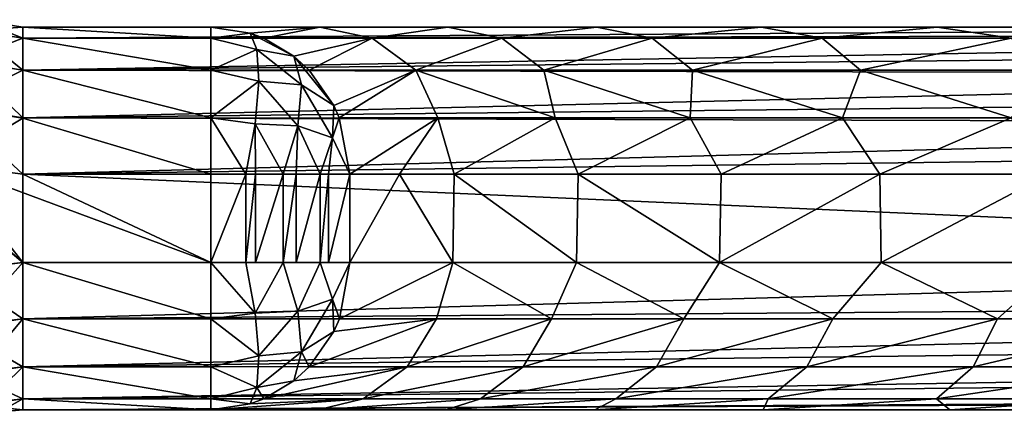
# Model space of a CAD drawing. Header units: millimetres. Extents: x -35.2 to 15.9, y -21 to 21.
# Tile 9 of 57: x -29.5 to -26.2, y -7.7 to -6.3. Entities that reach past the tile are written whole.
import ezdxf

# ---------------------------------------------------------------- set-up
doc = ezdxf.new("R2010")
doc.units = ezdxf.units.MM
doc.header["$LTSCALE"] = 65.185185
for name, color, linetype in [('101', 7, 'CONTINUOUS'), ('104', 7, 'CONTINUOUS'), ('23', 7, 'CONTINUOUS'), ('25', 7, 'CONTINUOUS'), ('32', 7, 'CONTINUOUS'), ('33', 7, 'CONTINUOUS'), ('34', 7, 'CONTINUOUS'), ('49', 7, 'CONTINUOUS'), ('52', 7, 'CONTINUOUS'), ('54', 7, 'CONTINUOUS'), ('55', 7, 'CONTINUOUS'), ('57', 7, 'CONTINUOUS'), ('58', 7, 'CONTINUOUS'), ('64', 7, 'CONTINUOUS'), ('65', 7, 'CONTINUOUS'), ('66', 7, 'CONTINUOUS'), ('90', 7, 'CONTINUOUS'), ('91', 7, 'CONTINUOUS'), ('95', 7, 'CONTINUOUS'), ('96', 7, 'CONTINUOUS')]:
    doc.layers.add(name, color=color, linetype=linetype)

msp = doc.modelspace()

# ---------------------------------------------------------------- linework, layer by layer
at = {"layer": '101', "linetype": 'Continuous'}
for points in [[(-28.8614, -6.3881, -15.4413), (-28.8609, -6.35, -15.25), (-28.7274, -6.3705, -15.2963), (-28.8614, -6.3881, -15.4413)], [(-28.8614, -6.3881, -15.4413), (-28.7274, -6.3705, -15.2963), (-28.7054, -6.4261, -15.4644), (-28.8614, -6.3881, -15.4413)], [(-28.7274, -6.3705, -15.2963), (-28.6809, -6.3879, -15.3124), (-28.5788, -6.4493, -15.3478), (-28.7274, -6.3705, -15.2963)], [(-28.7274, -6.3705, -15.2963), (-28.5788, -6.4493, -15.3478), (-28.7054, -6.4261, -15.4644), (-28.7274, -6.3705, -15.2963)], [(-28.8614, -6.4964, -15.6036), (-28.8614, -6.3881, -15.4413), (-28.7054, -6.4261, -15.4644), (-28.8614, -6.4964, -15.6036)], [(-28.6983, -6.5334, -15.6009), (-28.8614, -6.4964, -15.6036), (-28.7054, -6.4261, -15.4644), (-28.6983, -6.5334, -15.6009)], [(-28.7054, -6.4261, -15.4644), (-28.5788, -6.4493, -15.3478), (-28.5534, -6.5467, -15.5013), (-28.7054, -6.4261, -15.4644)], [(-28.6983, -6.5334, -15.6009), (-28.7054, -6.4261, -15.4644), (-28.5534, -6.5467, -15.5013), (-28.6983, -6.5334, -15.6009)], [(-28.5788, -6.4493, -15.3478), (-28.5274, -6.4963, -15.3655), (-28.4436, -6.6165, -15.3945), (-28.5788, -6.4493, -15.3478)], [(-28.5788, -6.4493, -15.3478), (-28.4436, -6.6165, -15.3945), (-28.5534, -6.5467, -15.5013), (-28.5788, -6.4493, -15.3478)], [(-28.8614, -6.6587, -15.7119), (-28.8614, -6.4964, -15.6036), (-28.6983, -6.5334, -15.6009), (-28.8614, -6.6587, -15.7119)], [(-28.7109, -6.6789, -15.695), (-28.8614, -6.6587, -15.7119), (-28.6983, -6.5334, -15.6009), (-28.7109, -6.6789, -15.695)], [(-28.7109, -6.6789, -15.695), (-28.6983, -6.5334, -15.6009), (-28.5656, -6.685, -15.6177), (-28.7109, -6.6789, -15.695)], [(-28.5656, -6.685, -15.6177), (-28.6983, -6.5334, -15.6009), (-28.5534, -6.5467, -15.5013), (-28.5656, -6.685, -15.6177)], [(-28.5656, -6.685, -15.6177), (-28.5534, -6.5467, -15.5013), (-28.448, -6.7261, -15.5024), (-28.5656, -6.685, -15.6177)], [(-28.5534, -6.5467, -15.5013), (-28.4436, -6.6165, -15.3945), (-28.448, -6.7261, -15.5024), (-28.5534, -6.5467, -15.5013)], [(-28.4436, -6.6165, -15.3945), (-28.4249, -6.6587, -15.401), (-28.448, -6.7261, -15.5024), (-28.4436, -6.6165, -15.3945)], [(-28.7419, -6.85, -15.7355), (-28.8614, -6.85, -15.75), (-28.8614, -6.6587, -15.7119), (-28.7419, -6.85, -15.7355)], [(-28.7419, -6.85, -15.7355), (-28.8614, -6.6587, -15.7119), (-28.7109, -6.6789, -15.695), (-28.7419, -6.85, -15.7355)], [(-28.7092, -6.85, -15.7262), (-28.7419, -6.85, -15.7355), (-28.7109, -6.6789, -15.695), (-28.7092, -6.85, -15.7262)], [(-28.6152, -6.85, -15.6852), (-28.7092, -6.85, -15.7262), (-28.7109, -6.6789, -15.695), (-28.6152, -6.85, -15.6852)], [(-28.6152, -6.85, -15.6852), (-28.7109, -6.6789, -15.695), (-28.5656, -6.685, -15.6177), (-28.6152, -6.85, -15.6852)], [(-28.5714, -6.85, -15.6573), (-28.6152, -6.85, -15.6852), (-28.5656, -6.685, -15.6177), (-28.5714, -6.85, -15.6573)], [(-28.4898, -6.85, -15.5845), (-28.5714, -6.85, -15.6573), (-28.5656, -6.685, -15.6177), (-28.4898, -6.85, -15.5845)], [(-28.4898, -6.85, -15.5845), (-28.5656, -6.685, -15.6177), (-28.448, -6.7261, -15.5024), (-28.4898, -6.85, -15.5845)], [(-28.4249, -6.6587, -15.401), (-28.3889, -6.85, -15.4135), (-28.448, -6.7261, -15.5024), (-28.4249, -6.6587, -15.401)], [(-28.4611, -6.85, -15.5496), (-28.4898, -6.85, -15.5845), (-28.448, -6.7261, -15.5024), (-28.4611, -6.85, -15.5496)], [(-28.3889, -6.85, -15.4135), (-28.4611, -6.85, -15.5496), (-28.448, -6.7261, -15.5024), (-28.3889, -6.85, -15.4135)]]:
    msp.add_3dface(points, dxfattribs=at)
at = {"layer": '104', "linetype": 'Continuous'}
for points in [[(-28.8614, -7.15, -15.75), (-28.7419, -7.15, -15.7355), (-28.7109, -7.3211, -15.6951), (-28.8614, -7.15, -15.75)], [(-28.8614, -7.3413, -15.7119), (-28.8614, -7.15, -15.75), (-28.7109, -7.3211, -15.6951), (-28.8614, -7.3413, -15.7119)], [(-28.7419, -7.15, -15.7355), (-28.7092, -7.15, -15.7262), (-28.6152, -7.15, -15.6852), (-28.7419, -7.15, -15.7355)], [(-28.7419, -7.15, -15.7355), (-28.6152, -7.15, -15.6852), (-28.7109, -7.3211, -15.6951), (-28.7419, -7.15, -15.7355)], [(-28.6152, -7.15, -15.6852), (-28.5656, -7.315, -15.6178), (-28.7109, -7.3211, -15.6951), (-28.6152, -7.15, -15.6852)], [(-28.6152, -7.15, -15.6852), (-28.5714, -7.15, -15.6573), (-28.4898, -7.15, -15.5845), (-28.6152, -7.15, -15.6852)], [(-28.6152, -7.15, -15.6852), (-28.4898, -7.15, -15.5845), (-28.5656, -7.315, -15.6178), (-28.6152, -7.15, -15.6852)], [(-28.4898, -7.15, -15.5845), (-28.448, -7.2739, -15.5024), (-28.5656, -7.315, -15.6178), (-28.4898, -7.15, -15.5845)], [(-28.3889, -7.15, -15.4135), (-28.4898, -7.15, -15.5845), (-28.4611, -7.15, -15.5496), (-28.3889, -7.15, -15.4135)], [(-28.4898, -7.15, -15.5845), (-28.3889, -7.15, -15.4135), (-28.448, -7.2739, -15.5024), (-28.4898, -7.15, -15.5845)], [(-28.3889, -7.15, -15.4135), (-28.4247, -7.341, -15.4011), (-28.448, -7.2739, -15.5024), (-28.3889, -7.15, -15.4135)], [(-28.5656, -7.315, -15.6178), (-28.448, -7.2739, -15.5024), (-28.5534, -7.4533, -15.5013), (-28.5656, -7.315, -15.6178)], [(-28.448, -7.2739, -15.5024), (-28.4436, -7.3835, -15.3945), (-28.5534, -7.4533, -15.5013), (-28.448, -7.2739, -15.5024)], [(-28.4247, -7.341, -15.4011), (-28.4436, -7.3835, -15.3945), (-28.448, -7.2739, -15.5024), (-28.4247, -7.341, -15.4011)], [(-28.8614, -7.3413, -15.7119), (-28.7109, -7.3211, -15.6951), (-28.6983, -7.4666, -15.601), (-28.8614, -7.3413, -15.7119)], [(-28.7109, -7.3211, -15.6951), (-28.5656, -7.315, -15.6178), (-28.6983, -7.4666, -15.601), (-28.7109, -7.3211, -15.6951)], [(-28.5656, -7.315, -15.6178), (-28.5534, -7.4533, -15.5013), (-28.6983, -7.4666, -15.601), (-28.5656, -7.315, -15.6178)], [(-28.8614, -7.5036, -15.6036), (-28.8614, -7.3413, -15.7119), (-28.6983, -7.4666, -15.601), (-28.8614, -7.5036, -15.6036)], [(-28.4436, -7.3835, -15.3945), (-28.5272, -7.5034, -15.3656), (-28.5534, -7.4533, -15.5013), (-28.4436, -7.3835, -15.3945)], [(-28.5534, -7.4533, -15.5013), (-28.5788, -7.5507, -15.3478), (-28.7054, -7.5739, -15.4645), (-28.5534, -7.4533, -15.5013)], [(-28.6983, -7.4666, -15.601), (-28.5534, -7.4533, -15.5013), (-28.7054, -7.5739, -15.4645), (-28.6983, -7.4666, -15.601)], [(-28.5272, -7.5034, -15.3656), (-28.5788, -7.5507, -15.3478), (-28.5534, -7.4533, -15.5013), (-28.5272, -7.5034, -15.3656)], [(-28.8614, -7.5036, -15.6036), (-28.6983, -7.4666, -15.601), (-28.7054, -7.5739, -15.4645), (-28.8614, -7.5036, -15.6036)], [(-28.8614, -7.6119, -15.4413), (-28.8614, -7.5036, -15.6036), (-28.7054, -7.5739, -15.4645), (-28.8614, -7.6119, -15.4413)], [(-28.5788, -7.5507, -15.3478), (-28.6806, -7.6119, -15.3126), (-28.7054, -7.5739, -15.4645), (-28.5788, -7.5507, -15.3478)], [(-28.7274, -7.6295, -15.2964), (-28.8614, -7.6119, -15.4413), (-28.7054, -7.5739, -15.4645), (-28.7274, -7.6295, -15.2964)], [(-28.6806, -7.6119, -15.3126), (-28.7274, -7.6295, -15.2964), (-28.7054, -7.5739, -15.4645), (-28.6806, -7.6119, -15.3126)], [(-28.8615, -7.65, -15.25), (-28.8614, -7.6119, -15.4413), (-28.7274, -7.6295, -15.2964), (-28.8615, -7.65, -15.25)]]:
    msp.add_3dface(points, dxfattribs=at)
at = {"layer": '23', "linetype": 'Continuous'}
for points in [[(-29.5, -6.85, -2.75), (-29.7613, -6.8153, -2.75), (-29.5, -7.15, -2.75), (-29.5, -6.85, -2.75)], [(-29.5, -7.15, -2.75), (-29.7613, -6.8153, -2.75), (-29.7376, -7.1786, -2.75), (-29.5, -7.15, -2.75)], [(-22.8217, -6.85, -2.75), (-29.5, -6.85, -2.75), (-22.7127, -7.15, -2.75), (-22.8217, -6.85, -2.75)], [(-22.7127, -7.15, -2.75), (-29.5, -6.85, -2.75), (-29.5, -7.15, -2.75), (-22.7127, -7.15, -2.75)]]:
    msp.add_3dface(points, dxfattribs=at)
at = {"layer": '25', "linetype": 'Continuous'}
for points in [[(-29.5, -7.15, -15.75), (-29.7125, -7.173, -15.75), (-30.2072, -6.557, -15.75), (-29.5, -7.15, -15.75)], [(-30.0018, -6.715, -15.75), (-29.5, -7.15, -15.75), (-30.2072, -6.557, -15.75), (-30.0018, -6.715, -15.75)], [(-29.7613, -6.8153, -15.75), (-29.5, -7.15, -15.75), (-30.0018, -6.715, -15.75), (-29.7613, -6.8153, -15.75)], [(-28.8614, -7.15, -15.75), (-29.5, -7.15, -15.75), (-29.7613, -6.8153, -15.75), (-28.8614, -7.15, -15.75)], [(-29.5, -6.85, -15.75), (-28.8614, -7.15, -15.75), (-29.7613, -6.8153, -15.75), (-29.5, -6.85, -15.75)], [(-28.8614, -6.85, -15.75), (-28.8614, -7.15, -15.75), (-29.5, -6.85, -15.75), (-28.8614, -6.85, -15.75)]]:
    msp.add_3dface(points, dxfattribs=at)
at = {"layer": '32', "linetype": 'Continuous'}
for points in [[(-23.057, -7.65, -3.55), (-23.057, -7.65, -3.25), (-29.5, -7.65, -3.25), (-23.057, -7.65, -3.55)], [(-23.057, -7.65, -3.55), (-29.5, -7.65, -3.25), (-23.2753, -7.65, -8.3593), (-23.057, -7.65, -3.55)], [(-29.5, -7.65, -15.25), (-28.8615, -7.65, -15.25), (-29.5, -7.65, -3.25), (-29.5, -7.65, -15.25)], [(-29.5, -7.65, -3.25), (-28.8615, -7.65, -15.25), (-28.4972, -7.65, -14.3152), (-29.5, -7.65, -3.25)], [(-23.2753, -7.65, -8.3593), (-29.5, -7.65, -3.25), (-24.1165, -7.65, -8.9107), (-23.2753, -7.65, -8.3593)], [(-24.1165, -7.65, -8.9107), (-29.5, -7.65, -3.25), (-24.9126, -7.65, -9.5252), (-24.1165, -7.65, -8.9107)], [(-24.9126, -7.65, -9.5252), (-29.5, -7.65, -3.25), (-25.6594, -7.65, -10.2002), (-24.9126, -7.65, -9.5252)], [(-25.6594, -7.65, -10.2002), (-29.5, -7.65, -3.25), (-26.351, -7.65, -10.9301), (-25.6594, -7.65, -10.2002)], [(-26.351, -7.65, -10.9301), (-29.5, -7.65, -3.25), (-26.9855, -7.65, -11.7131), (-26.351, -7.65, -10.9301)], [(-26.9855, -7.65, -11.7131), (-29.5, -7.65, -3.25), (-27.5564, -7.65, -12.5414), (-26.9855, -7.65, -11.7131)], [(-27.5564, -7.65, -12.5414), (-29.5, -7.65, -3.25), (-28.0626, -7.65, -13.413), (-27.5564, -7.65, -12.5414)], [(-28.0626, -7.65, -13.413), (-29.5, -7.65, -3.25), (-28.4972, -7.65, -14.3152), (-28.0626, -7.65, -13.413)]]:
    msp.add_3dface(points, dxfattribs=at)
at = {"layer": '33', "linetype": 'Continuous'}
for points in [[(-23.5169, -6.35, -3.25), (-28.4914, -6.35, -14.305), (-29.5, -6.35, -15.25), (-23.5169, -6.35, -3.25)], [(-29.5, -6.35, -3.25), (-23.5169, -6.35, -3.25), (-29.5, -6.35, -15.25), (-29.5, -6.35, -3.25)], [(-28.4914, -6.35, -14.305), (-28.8609, -6.35, -15.25), (-29.5, -6.35, -15.25), (-28.4914, -6.35, -14.305)], [(-28.4914, -6.35, -14.305), (-23.5169, -6.35, -3.25), (-28.0567, -6.35, -13.4019), (-28.4914, -6.35, -14.305)], [(-28.0567, -6.35, -13.4019), (-23.5169, -6.35, -3.25), (-27.5503, -6.35, -12.5343), (-28.0567, -6.35, -13.4019)], [(-27.5503, -6.35, -12.5343), (-23.5169, -6.35, -3.25), (-26.9917, -6.35, -11.7213), (-27.5503, -6.35, -12.5343)], [(-26.9917, -6.35, -11.7213), (-23.5169, -6.35, -3.25), (-26.3946, -6.35, -10.9808), (-26.9917, -6.35, -11.7213)], [(-26.3946, -6.35, -10.9808), (-23.5169, -6.35, -3.25), (-25.7702, -6.35, -10.3097), (-26.3946, -6.35, -10.9808)]]:
    msp.add_3dface(points, dxfattribs=at)
at = {"layer": '34', "linetype": 'Continuous'}
for points in [[(-28.3889, -6.85, -15.4135), (-28.2202, -6.85, -14.9549), (-28.3889, -7.15, -15.4135), (-28.3889, -6.85, -15.4135)], [(-28.3889, -7.15, -15.4135), (-28.2202, -6.85, -14.9549), (-28.0387, -7.15, -14.515), (-28.3889, -7.15, -15.4135)], [(-28.2202, -6.85, -14.9549), (-28.0343, -6.85, -14.5049), (-28.0387, -7.15, -14.515), (-28.2202, -6.85, -14.9549)], [(-28.0387, -7.15, -14.515), (-28.0343, -6.85, -14.5049), (-27.6196, -7.15, -13.6447), (-28.0387, -7.15, -14.515)], [(-28.0343, -6.85, -14.5049), (-27.6135, -6.85, -13.6332), (-27.6196, -7.15, -13.6447), (-28.0343, -6.85, -14.5049)], [(-27.6196, -7.15, -13.6447), (-27.6135, -6.85, -13.6332), (-27.1334, -7.15, -12.8077), (-27.6196, -7.15, -13.6447)], [(-27.6135, -6.85, -13.6332), (-27.1273, -6.85, -12.7981), (-27.1334, -7.15, -12.8077), (-27.6135, -6.85, -13.6332)], [(-27.1273, -6.85, -12.7981), (-26.5891, -6.85, -12.0179), (-27.1334, -7.15, -12.8077), (-27.1273, -6.85, -12.7981)], [(-27.1334, -7.15, -12.8077), (-26.5891, -6.85, -12.0179), (-26.5839, -7.15, -12.0108), (-27.1334, -7.15, -12.8077)], [(-26.5891, -6.85, -12.0179), (-26.0151, -6.85, -11.3056), (-26.5839, -7.15, -12.0108), (-26.5891, -6.85, -12.0179)], [(-26.5839, -7.15, -12.0108), (-26.0151, -6.85, -11.3056), (-25.9745, -7.15, -11.259), (-26.5839, -7.15, -12.0108)]]:
    msp.add_3dface(points, dxfattribs=at)
at = {"layer": '49', "linetype": 'Continuous'}
for points in [[(-28.8614, -7.15, -15.75), (-28.8614, -6.85, -15.75), (-28.7419, -6.85, -15.7355), (-28.8614, -7.15, -15.75)], [(-28.7419, -7.15, -15.7355), (-28.8614, -7.15, -15.75), (-28.7419, -6.85, -15.7355), (-28.7419, -7.15, -15.7355)], [(-28.7092, -7.15, -15.7262), (-28.7419, -7.15, -15.7355), (-28.7092, -6.85, -15.7262), (-28.7092, -7.15, -15.7262)], [(-28.7092, -6.85, -15.7262), (-28.7419, -7.15, -15.7355), (-28.7419, -6.85, -15.7355), (-28.7092, -6.85, -15.7262)], [(-28.6152, -7.15, -15.6852), (-28.7092, -7.15, -15.7262), (-28.6152, -6.85, -15.6852), (-28.6152, -7.15, -15.6852)], [(-28.6152, -6.85, -15.6852), (-28.7092, -7.15, -15.7262), (-28.7092, -6.85, -15.7262), (-28.6152, -6.85, -15.6852)], [(-28.5714, -7.15, -15.6573), (-28.6152, -7.15, -15.6852), (-28.5714, -6.85, -15.6573), (-28.5714, -7.15, -15.6573)], [(-28.5714, -6.85, -15.6573), (-28.6152, -7.15, -15.6852), (-28.6152, -6.85, -15.6852), (-28.5714, -6.85, -15.6573)], [(-28.4898, -7.15, -15.5845), (-28.5714, -7.15, -15.6573), (-28.4898, -6.85, -15.5845), (-28.4898, -7.15, -15.5845)], [(-28.4898, -6.85, -15.5845), (-28.5714, -7.15, -15.6573), (-28.5714, -6.85, -15.6573), (-28.4898, -6.85, -15.5845)], [(-28.4611, -7.15, -15.5496), (-28.4898, -7.15, -15.5845), (-28.4611, -6.85, -15.5496), (-28.4611, -7.15, -15.5496)], [(-28.4611, -6.85, -15.5496), (-28.4898, -7.15, -15.5845), (-28.4898, -6.85, -15.5845), (-28.4611, -6.85, -15.5496)], [(-28.3889, -6.85, -15.4135), (-28.3889, -7.15, -15.4135), (-28.4611, -7.15, -15.5496), (-28.3889, -6.85, -15.4135)], [(-28.3889, -6.85, -15.4135), (-28.4611, -7.15, -15.5496), (-28.4611, -6.85, -15.5496), (-28.3889, -6.85, -15.4135)]]:
    msp.add_3dface(points, dxfattribs=at)
at = {"layer": '52', "linetype": 'Continuous'}
for points in [[(-29.5, -6.35, -3.25), (-29.5, -6.35, -15.25), (-29.656, -6.325, -15.25), (-29.5, -6.35, -3.25)], [(-29.656, -6.325, -3.25), (-29.5, -6.35, -3.25), (-29.656, -6.325, -15.25), (-29.656, -6.325, -3.25)]]:
    msp.add_3dface(points, dxfattribs=at)
at = {"layer": '54', "linetype": 'Continuous'}
for points in [[(-29.5, -7.65, -15.25), (-29.5, -7.65, -3.25), (-29.5897, -7.6581, -3.25), (-29.5, -7.65, -15.25)], [(-29.5, -7.65, -15.25), (-29.5897, -7.6581, -3.25), (-29.5786, -7.6562, -15.25), (-29.5, -7.65, -15.25)]]:
    msp.add_3dface(points, dxfattribs=at)
at = {"layer": '55', "linetype": 'Continuous'}
for points in [[(-28.8609, -6.35, -15.25), (-28.4914, -6.35, -14.305), (-28.7274, -6.3705, -15.2963), (-28.8609, -6.35, -15.25)], [(-28.7274, -6.3705, -15.2963), (-28.4914, -6.35, -14.305), (-28.6809, -6.3879, -15.3124), (-28.7274, -6.3705, -15.2963)], [(-28.6809, -6.3879, -15.3124), (-28.4914, -6.35, -14.305), (-28.3134, -6.3879, -14.3717), (-28.6809, -6.3879, -15.3124)], [(-28.4914, -6.35, -14.305), (-28.0567, -6.35, -13.4019), (-28.3134, -6.3879, -14.3717), (-28.4914, -6.35, -14.305)], [(-28.3134, -6.3879, -14.3717), (-28.0567, -6.35, -13.4019), (-27.8729, -6.3879, -13.4629), (-28.3134, -6.3879, -14.3717)], [(-28.0567, -6.35, -13.4019), (-27.5503, -6.35, -12.5343), (-27.8729, -6.3879, -13.4629), (-28.0567, -6.35, -13.4019)], [(-27.8729, -6.3879, -13.4629), (-27.5503, -6.35, -12.5343), (-27.3621, -6.3879, -12.5916), (-27.8729, -6.3879, -13.4629)], [(-27.5503, -6.35, -12.5343), (-26.9917, -6.35, -11.7213), (-27.3621, -6.3879, -12.5916), (-27.5503, -6.35, -12.5343)], [(-27.3621, -6.3879, -12.5916), (-26.9917, -6.35, -11.7213), (-26.7843, -6.3879, -11.7633), (-27.3621, -6.3879, -12.5916)], [(-26.9917, -6.35, -11.7213), (-26.3946, -6.35, -10.9808), (-26.7843, -6.3879, -11.7633), (-26.9917, -6.35, -11.7213)], [(-26.7843, -6.3879, -11.7633), (-26.3946, -6.35, -10.9808), (-26.143, -6.3879, -10.9831), (-26.7843, -6.3879, -11.7633)], [(-26.3946, -6.35, -10.9808), (-25.7702, -6.35, -10.3097), (-26.143, -6.3879, -10.9831), (-26.3946, -6.35, -10.9808)], [(-28.6809, -6.3879, -15.3124), (-28.3134, -6.3879, -14.3717), (-28.5788, -6.4493, -15.3478), (-28.6809, -6.3879, -15.3124)], [(-28.5788, -6.4493, -15.3478), (-28.3134, -6.3879, -14.3717), (-28.5274, -6.4963, -15.3655), (-28.5788, -6.4493, -15.3478)], [(-28.5274, -6.4963, -15.3655), (-28.3134, -6.3879, -14.3717), (-28.1645, -6.4963, -14.4368), (-28.5274, -6.4963, -15.3655)], [(-28.3134, -6.3879, -14.3717), (-27.8729, -6.3879, -13.4629), (-28.1645, -6.4963, -14.4368), (-28.3134, -6.3879, -14.3717)], [(-28.1645, -6.4963, -14.4368), (-27.8729, -6.3879, -13.4629), (-27.7296, -6.4963, -13.5395), (-28.1645, -6.4963, -14.4368)], [(-27.8729, -6.3879, -13.4629), (-27.3621, -6.3879, -12.5916), (-27.7296, -6.4963, -13.5395), (-27.8729, -6.3879, -13.4629)], [(-27.7296, -6.4963, -13.5395), (-27.3621, -6.3879, -12.5916), (-27.2253, -6.4963, -12.6792), (-27.7296, -6.4963, -13.5395)], [(-27.3621, -6.3879, -12.5916), (-26.7843, -6.3879, -11.7633), (-27.2253, -6.4963, -12.6792), (-27.3621, -6.3879, -12.5916)], [(-27.2253, -6.4963, -12.6792), (-26.7843, -6.3879, -11.7633), (-26.6548, -6.4963, -11.8614), (-27.2253, -6.4963, -12.6792)], [(-26.7843, -6.3879, -11.7633), (-26.143, -6.3879, -10.9831), (-26.6548, -6.4963, -11.8614), (-26.7843, -6.3879, -11.7633)], [(-26.6548, -6.4963, -11.8614), (-26.143, -6.3879, -10.9831), (-26.0217, -6.4963, -11.0911), (-26.6548, -6.4963, -11.8614)], [(-28.5274, -6.4963, -15.3655), (-28.1645, -6.4963, -14.4368), (-28.4436, -6.6165, -15.3945), (-28.5274, -6.4963, -15.3655)], [(-28.1645, -6.4963, -14.4368), (-28.4249, -6.6587, -15.401), (-28.4436, -6.6165, -15.3945), (-28.1645, -6.4963, -14.4368)], [(-28.0897, -6.6587, -14.5369), (-28.4249, -6.6587, -15.401), (-28.1645, -6.4963, -14.4368), (-28.0897, -6.6587, -14.5369)], [(-27.6916, -6.6587, -13.6999), (-28.0897, -6.6587, -14.5369), (-28.1645, -6.4963, -14.4368), (-27.6916, -6.6587, -13.6999)], [(-27.6916, -6.6587, -13.6999), (-28.1645, -6.4963, -14.4368), (-27.7296, -6.4963, -13.5395), (-27.6916, -6.6587, -13.6999)], [(-27.2328, -6.6587, -12.8946), (-27.6916, -6.6587, -13.6999), (-27.7296, -6.4963, -13.5395), (-27.2328, -6.6587, -12.8946)], [(-27.2328, -6.6587, -12.8946), (-27.7296, -6.4963, -13.5395), (-27.2253, -6.4963, -12.6792), (-27.2328, -6.6587, -12.8946)], [(-26.7157, -6.6587, -12.1254), (-27.2328, -6.6587, -12.8946), (-27.2253, -6.4963, -12.6792), (-26.7157, -6.6587, -12.1254)], [(-26.7157, -6.6587, -12.1254), (-27.2253, -6.4963, -12.6792), (-26.6548, -6.4963, -11.8614), (-26.7157, -6.6587, -12.1254)], [(-26.1432, -6.6587, -11.3965), (-26.7157, -6.6587, -12.1254), (-26.6548, -6.4963, -11.8614), (-26.1432, -6.6587, -11.3965)], [(-26.1432, -6.6587, -11.3965), (-26.6548, -6.4963, -11.8614), (-26.0217, -6.4963, -11.0911), (-26.1432, -6.6587, -11.3965)], [(-28.0897, -6.6587, -14.5369), (-28.3889, -6.85, -15.4135), (-28.4249, -6.6587, -15.401), (-28.0897, -6.6587, -14.5369)], [(-28.2202, -6.85, -14.9549), (-28.3889, -6.85, -15.4135), (-28.0897, -6.6587, -14.5369), (-28.2202, -6.85, -14.9549)], [(-28.0343, -6.85, -14.5049), (-28.2202, -6.85, -14.9549), (-28.0897, -6.6587, -14.5369), (-28.0343, -6.85, -14.5049)], [(-27.6916, -6.6587, -13.6999), (-28.0343, -6.85, -14.5049), (-28.0897, -6.6587, -14.5369), (-27.6916, -6.6587, -13.6999)], [(-27.6135, -6.85, -13.6332), (-28.0343, -6.85, -14.5049), (-27.6916, -6.6587, -13.6999), (-27.6135, -6.85, -13.6332)], [(-27.2328, -6.6587, -12.8946), (-27.6135, -6.85, -13.6332), (-27.6916, -6.6587, -13.6999), (-27.2328, -6.6587, -12.8946)], [(-27.1273, -6.85, -12.7981), (-27.6135, -6.85, -13.6332), (-27.2328, -6.6587, -12.8946), (-27.1273, -6.85, -12.7981)], [(-26.7157, -6.6587, -12.1254), (-27.1273, -6.85, -12.7981), (-27.2328, -6.6587, -12.8946), (-26.7157, -6.6587, -12.1254)], [(-26.5891, -6.85, -12.0179), (-27.1273, -6.85, -12.7981), (-26.7157, -6.6587, -12.1254), (-26.5891, -6.85, -12.0179)], [(-26.1432, -6.6587, -11.3965), (-26.5891, -6.85, -12.0179), (-26.7157, -6.6587, -12.1254), (-26.1432, -6.6587, -11.3965)], [(-26.0151, -6.85, -11.3056), (-26.5891, -6.85, -12.0179), (-26.1432, -6.6587, -11.3965), (-26.0151, -6.85, -11.3056)]]:
    msp.add_3dface(points, dxfattribs=at)
at = {"layer": '57', "linetype": 'Continuous'}
for points in [[(-29.5, -6.35, -15.25), (-28.8609, -6.35, -15.25), (-28.8614, -6.3881, -15.4413), (-29.5, -6.35, -15.25)], [(-29.5, -6.3881, -15.4413), (-29.5, -6.35, -15.25), (-28.8614, -6.3881, -15.4413), (-29.5, -6.3881, -15.4413)], [(-29.5, -6.4966, -15.6037), (-29.5, -6.3881, -15.4413), (-28.8614, -6.4964, -15.6036), (-29.5, -6.4966, -15.6037)], [(-28.8614, -6.4964, -15.6036), (-29.5, -6.3881, -15.4413), (-28.8614, -6.3881, -15.4413), (-28.8614, -6.4964, -15.6036)], [(-28.8614, -6.6587, -15.7119), (-29.5, -6.4966, -15.6037), (-28.8614, -6.4964, -15.6036), (-28.8614, -6.6587, -15.7119)], [(-29.5, -6.659, -15.7121), (-29.5, -6.4966, -15.6037), (-28.8614, -6.6587, -15.7119), (-29.5, -6.659, -15.7121)], [(-28.8614, -6.85, -15.75), (-29.5, -6.659, -15.7121), (-28.8614, -6.6587, -15.7119), (-28.8614, -6.85, -15.75)], [(-28.8614, -6.85, -15.75), (-29.5, -6.85, -15.75), (-29.5, -6.659, -15.7121), (-28.8614, -6.85, -15.75)]]:
    msp.add_3dface(points, dxfattribs=at)
at = {"layer": '58', "linetype": 'Continuous'}
for points in [[(-29.656, -6.325, -15.25), (-29.5, -6.35, -15.25), (-29.6663, -6.3617, -15.4413), (-29.656, -6.325, -15.25)], [(-29.6663, -6.3617, -15.4413), (-29.5, -6.35, -15.25), (-29.5, -6.3881, -15.4413), (-29.6663, -6.3617, -15.4413)], [(-29.6663, -6.3617, -15.4413), (-29.5, -6.3881, -15.4413), (-29.6998, -6.4649, -15.6037), (-29.6663, -6.3617, -15.4413)], [(-29.6998, -6.4649, -15.6037), (-29.5, -6.3881, -15.4413), (-29.5, -6.4966, -15.6037), (-29.6998, -6.4649, -15.6037)], [(-29.6998, -6.4649, -15.6037), (-29.5, -6.4966, -15.6037), (-29.75, -6.6194, -15.7121), (-29.6998, -6.4649, -15.6037)], [(-29.75, -6.6194, -15.7121), (-29.5, -6.4966, -15.6037), (-29.5, -6.659, -15.7121), (-29.75, -6.6194, -15.7121)], [(-29.7613, -6.8153, -15.75), (-29.75, -6.6194, -15.7121), (-29.5, -6.659, -15.7121), (-29.7613, -6.8153, -15.75)], [(-29.5, -6.85, -15.75), (-29.7613, -6.8153, -15.75), (-29.5, -6.659, -15.7121), (-29.5, -6.85, -15.75)]]:
    msp.add_3dface(points, dxfattribs=at)
at = {"layer": '64', "linetype": 'Continuous'}
for points in [[(-29.7125, -7.173, -15.75), (-29.5, -7.15, -15.75), (-29.6896, -7.3639, -15.7119), (-29.7125, -7.173, -15.75)], [(-29.5, -7.15, -15.75), (-29.5, -7.3413, -15.7119), (-29.6896, -7.3639, -15.7119), (-29.5, -7.15, -15.75)], [(-29.5, -7.3413, -15.7119), (-29.6516, -7.5217, -15.6034), (-29.6896, -7.3639, -15.7119), (-29.5, -7.3413, -15.7119)], [(-29.5, -7.5037, -15.6034), (-29.6516, -7.5217, -15.6034), (-29.5, -7.3413, -15.7119), (-29.5, -7.5037, -15.6034)], [(-29.5, -7.5037, -15.6034), (-29.6261, -7.6271, -15.441), (-29.6516, -7.5217, -15.6034), (-29.5, -7.5037, -15.6034)], [(-29.5, -7.6121, -15.441), (-29.6261, -7.6271, -15.441), (-29.5, -7.5037, -15.6034), (-29.5, -7.6121, -15.441)], [(-29.5, -7.6121, -15.441), (-29.5786, -7.6562, -15.25), (-29.6261, -7.6271, -15.441), (-29.5, -7.6121, -15.441)], [(-29.5, -7.65, -15.25), (-29.5786, -7.6562, -15.25), (-29.5, -7.6121, -15.441), (-29.5, -7.65, -15.25)]]:
    msp.add_3dface(points, dxfattribs=at)
at = {"layer": '65', "linetype": 'Continuous'}
for points in [[(-29.5, -7.15, -15.75), (-28.8614, -7.15, -15.75), (-28.8614, -7.3413, -15.7119), (-29.5, -7.15, -15.75)], [(-29.5, -7.3413, -15.7119), (-29.5, -7.15, -15.75), (-28.8614, -7.3413, -15.7119), (-29.5, -7.3413, -15.7119)], [(-29.5, -7.5037, -15.6034), (-29.5, -7.3413, -15.7119), (-28.8614, -7.5036, -15.6036), (-29.5, -7.5037, -15.6034)], [(-28.8614, -7.5036, -15.6036), (-29.5, -7.3413, -15.7119), (-28.8614, -7.3413, -15.7119), (-28.8614, -7.5036, -15.6036)], [(-28.8614, -7.6119, -15.4413), (-29.5, -7.5037, -15.6034), (-28.8614, -7.5036, -15.6036), (-28.8614, -7.6119, -15.4413)], [(-29.5, -7.6121, -15.441), (-29.5, -7.5037, -15.6034), (-28.8614, -7.6119, -15.4413), (-29.5, -7.6121, -15.441)], [(-28.8615, -7.65, -15.25), (-29.5, -7.6121, -15.441), (-28.8614, -7.6119, -15.4413), (-28.8615, -7.65, -15.25)], [(-28.8615, -7.65, -15.25), (-29.5, -7.65, -15.25), (-29.5, -7.6121, -15.441), (-28.8615, -7.65, -15.25)]]:
    msp.add_3dface(points, dxfattribs=at)
at = {"layer": '66', "linetype": 'Continuous'}
for points in [[(-28.3889, -7.15, -15.4135), (-28.0387, -7.15, -14.515), (-28.4247, -7.341, -15.4011), (-28.3889, -7.15, -15.4135)], [(-28.4247, -7.341, -15.4011), (-28.0387, -7.15, -14.515), (-28.0952, -7.341, -14.55), (-28.4247, -7.341, -15.4011)], [(-28.0952, -7.341, -14.55), (-28.0387, -7.15, -14.515), (-27.7045, -7.341, -13.7251), (-28.0952, -7.341, -14.55)], [(-28.0387, -7.15, -14.515), (-27.6196, -7.15, -13.6447), (-27.7045, -7.341, -13.7251), (-28.0387, -7.15, -14.515)], [(-27.7045, -7.341, -13.7251), (-27.6196, -7.15, -13.6447), (-27.255, -7.341, -12.9309), (-27.7045, -7.341, -13.7251)], [(-27.6196, -7.15, -13.6447), (-27.1334, -7.15, -12.8077), (-27.255, -7.341, -12.9309), (-27.6196, -7.15, -13.6447)], [(-27.255, -7.341, -12.9309), (-27.1334, -7.15, -12.8077), (-26.7488, -7.341, -12.1714), (-27.255, -7.341, -12.9309)], [(-27.1334, -7.15, -12.8077), (-26.5839, -7.15, -12.0108), (-26.7488, -7.341, -12.1714), (-27.1334, -7.15, -12.8077)], [(-26.7488, -7.341, -12.1714), (-26.5839, -7.15, -12.0108), (-26.1887, -7.341, -11.4508), (-26.7488, -7.341, -12.1714)], [(-26.5839, -7.15, -12.0108), (-25.9745, -7.15, -11.259), (-26.1887, -7.341, -11.4508), (-26.5839, -7.15, -12.0108)], [(-26.1887, -7.341, -11.4508), (-25.9745, -7.15, -11.259), (-25.5777, -7.341, -10.7728), (-26.1887, -7.341, -11.4508)], [(-28.4436, -7.3835, -15.3945), (-28.0952, -7.341, -14.55), (-28.5272, -7.5034, -15.3656), (-28.4436, -7.3835, -15.3945)], [(-28.5272, -7.5034, -15.3656), (-28.0952, -7.341, -14.55), (-28.1947, -7.5034, -14.5072), (-28.5272, -7.5034, -15.3656)], [(-28.4247, -7.341, -15.4011), (-28.0952, -7.341, -14.55), (-28.4436, -7.3835, -15.3945), (-28.4247, -7.341, -15.4011)], [(-28.0952, -7.341, -14.55), (-27.7045, -7.341, -13.7251), (-28.1947, -7.5034, -14.5072), (-28.0952, -7.341, -14.55)], [(-28.1947, -7.5034, -14.5072), (-27.7045, -7.341, -13.7251), (-27.8008, -7.5034, -13.6752), (-28.1947, -7.5034, -14.5072)], [(-27.7045, -7.341, -13.7251), (-27.255, -7.341, -12.9309), (-27.8008, -7.5034, -13.6752), (-27.7045, -7.341, -13.7251)], [(-27.8008, -7.5034, -13.6752), (-27.255, -7.341, -12.9309), (-27.3473, -7.5034, -12.8741), (-27.8008, -7.5034, -13.6752)], [(-27.255, -7.341, -12.9309), (-26.7488, -7.341, -12.1714), (-27.3473, -7.5034, -12.8741), (-27.255, -7.341, -12.9309)], [(-27.3473, -7.5034, -12.8741), (-26.7488, -7.341, -12.1714), (-26.8368, -7.5034, -12.1081), (-27.3473, -7.5034, -12.8741)], [(-26.7488, -7.341, -12.1714), (-26.1887, -7.341, -11.4508), (-26.8368, -7.5034, -12.1081), (-26.7488, -7.341, -12.1714)], [(-26.8368, -7.5034, -12.1081), (-26.1887, -7.341, -11.4508), (-26.2719, -7.5034, -11.3812), (-26.8368, -7.5034, -12.1081)], [(-26.1887, -7.341, -11.4508), (-25.5777, -7.341, -10.7728), (-26.2719, -7.5034, -11.3812), (-26.1887, -7.341, -11.4508)], [(-26.2719, -7.5034, -11.3812), (-25.5777, -7.341, -10.7728), (-25.6556, -7.5034, -10.6974), (-26.2719, -7.5034, -11.3812)], [(-28.3439, -7.6119, -14.4431), (-28.6806, -7.6119, -15.3126), (-28.1947, -7.5034, -14.5072), (-28.3439, -7.6119, -14.4431)], [(-28.1947, -7.5034, -14.5072), (-28.6806, -7.6119, -15.3126), (-28.5788, -7.5507, -15.3478), (-28.1947, -7.5034, -14.5072)], [(-28.5272, -7.5034, -15.3656), (-28.1947, -7.5034, -14.5072), (-28.5788, -7.5507, -15.3478), (-28.5272, -7.5034, -15.3656)], [(-27.9449, -7.6119, -13.6004), (-28.3439, -7.6119, -14.4431), (-27.8008, -7.5034, -13.6752), (-27.9449, -7.6119, -13.6004)], [(-28.3439, -7.6119, -14.4431), (-28.1947, -7.5034, -14.5072), (-27.8008, -7.5034, -13.6752), (-28.3439, -7.6119, -14.4431)], [(-27.4856, -7.6119, -12.789), (-27.9449, -7.6119, -13.6004), (-27.3473, -7.5034, -12.8741), (-27.4856, -7.6119, -12.789)], [(-27.9449, -7.6119, -13.6004), (-27.8008, -7.5034, -13.6752), (-27.3473, -7.5034, -12.8741), (-27.9449, -7.6119, -13.6004)], [(-26.9685, -7.6119, -12.0132), (-27.4856, -7.6119, -12.789), (-26.8368, -7.5034, -12.1081), (-26.9685, -7.6119, -12.0132)], [(-27.4856, -7.6119, -12.789), (-27.3473, -7.5034, -12.8741), (-26.8368, -7.5034, -12.1081), (-27.4856, -7.6119, -12.789)], [(-26.3963, -7.6119, -11.277), (-26.9685, -7.6119, -12.0132), (-26.2719, -7.5034, -11.3812), (-26.3963, -7.6119, -11.277)], [(-26.9685, -7.6119, -12.0132), (-26.8368, -7.5034, -12.1081), (-26.2719, -7.5034, -11.3812), (-26.9685, -7.6119, -12.0132)], [(-25.7721, -7.6119, -10.5844), (-26.3963, -7.6119, -11.277), (-25.6556, -7.5034, -10.6974), (-25.7721, -7.6119, -10.5844)], [(-26.3963, -7.6119, -11.277), (-26.2719, -7.5034, -11.3812), (-25.6556, -7.5034, -10.6974), (-26.3963, -7.6119, -11.277)], [(-28.4972, -7.65, -14.3152), (-28.8615, -7.65, -15.25), (-28.3439, -7.6119, -14.4431), (-28.4972, -7.65, -14.3152)], [(-28.3439, -7.6119, -14.4431), (-28.8615, -7.65, -15.25), (-28.7274, -7.6295, -15.2964), (-28.3439, -7.6119, -14.4431)], [(-28.6806, -7.6119, -15.3126), (-28.3439, -7.6119, -14.4431), (-28.7274, -7.6295, -15.2964), (-28.6806, -7.6119, -15.3126)], [(-28.0626, -7.65, -13.413), (-28.4972, -7.65, -14.3152), (-27.9449, -7.6119, -13.6004), (-28.0626, -7.65, -13.413)], [(-27.9449, -7.6119, -13.6004), (-28.4972, -7.65, -14.3152), (-28.3439, -7.6119, -14.4431), (-27.9449, -7.6119, -13.6004)], [(-27.5564, -7.65, -12.5414), (-28.0626, -7.65, -13.413), (-27.4856, -7.6119, -12.789), (-27.5564, -7.65, -12.5414)], [(-27.4856, -7.6119, -12.789), (-28.0626, -7.65, -13.413), (-27.9449, -7.6119, -13.6004), (-27.4856, -7.6119, -12.789)], [(-26.9855, -7.65, -11.7131), (-27.5564, -7.65, -12.5414), (-26.9685, -7.6119, -12.0132), (-26.9855, -7.65, -11.7131)], [(-26.9685, -7.6119, -12.0132), (-27.5564, -7.65, -12.5414), (-27.4856, -7.6119, -12.789), (-26.9685, -7.6119, -12.0132)], [(-26.351, -7.65, -10.9301), (-26.9855, -7.65, -11.7131), (-26.3963, -7.6119, -11.277), (-26.351, -7.65, -10.9301)], [(-26.3963, -7.6119, -11.277), (-26.9855, -7.65, -11.7131), (-26.9685, -7.6119, -12.0132), (-26.3963, -7.6119, -11.277)], [(-25.7721, -7.6119, -10.5844), (-26.351, -7.65, -10.9301), (-26.3963, -7.6119, -11.277), (-25.7721, -7.6119, -10.5844)], [(-25.6594, -7.65, -10.2002), (-26.351, -7.65, -10.9301), (-25.7721, -7.6119, -10.5844), (-25.6594, -7.65, -10.2002)]]:
    msp.add_3dface(points, dxfattribs=at)
at = {"layer": '90', "linetype": 'Continuous'}
for points in [[(-23.5169, -6.35, -3.25), (-29.5, -6.35, -3.25), (-29.5, -6.3879, -3.059), (-23.5169, -6.35, -3.25)], [(-23.4819, -6.3759, -3.0911), (-23.5169, -6.35, -3.25), (-29.5, -6.3879, -3.059), (-23.4819, -6.3759, -3.0911)], [(-23.4642, -6.3888, -3.0569), (-23.4819, -6.3759, -3.0911), (-29.5, -6.3879, -3.059), (-23.4642, -6.3888, -3.0569)], [(-29.5, -6.4963, -2.8966), (-23.4642, -6.3888, -3.0569), (-29.5, -6.3879, -3.059), (-29.5, -6.4963, -2.8966)], [(-23.4014, -6.4345, -2.9718), (-23.4642, -6.3888, -3.0569), (-29.5, -6.4963, -2.8966), (-23.4014, -6.4345, -2.9718)], [(-23.3154, -6.4969, -2.896), (-23.4014, -6.4345, -2.9718), (-29.5, -6.4963, -2.8966), (-23.3154, -6.4969, -2.896)], [(-23.2995, -6.5084, -2.8849), (-23.3154, -6.4969, -2.896), (-29.5, -6.4963, -2.8966), (-23.2995, -6.5084, -2.8849)], [(-29.5, -6.6587, -2.7881), (-23.2995, -6.5084, -2.8849), (-29.5, -6.4963, -2.8966), (-29.5, -6.6587, -2.7881)], [(-23.1857, -6.5904, -2.8227), (-23.2995, -6.5084, -2.8849), (-29.5, -6.6587, -2.7881), (-23.1857, -6.5904, -2.8227)], [(-23.0901, -6.6591, -2.7879), (-23.1857, -6.5904, -2.8227), (-29.5, -6.6587, -2.7881), (-23.0901, -6.6591, -2.7879)], [(-29.5, -6.85, -2.75), (-23.0652, -6.6768, -2.7809), (-29.5, -6.6587, -2.7881), (-29.5, -6.85, -2.75)], [(-23.0652, -6.6768, -2.7809), (-23.0901, -6.6591, -2.7879), (-29.5, -6.6587, -2.7881), (-23.0652, -6.6768, -2.7809)], [(-29.5, -6.85, -2.75), (-22.9422, -6.7646, -2.7573), (-23.0652, -6.6768, -2.7809), (-29.5, -6.85, -2.75)], [(-29.5, -6.85, -2.75), (-22.8217, -6.85, -2.75), (-22.9422, -6.7646, -2.7573), (-29.5, -6.85, -2.75)]]:
    msp.add_3dface(points, dxfattribs=at)
at = {"layer": '91', "linetype": 'Continuous'}
for points in [[(-29.5, -6.3879, -3.059), (-29.656, -6.325, -3.25), (-29.6662, -6.3616, -3.059), (-29.5, -6.3879, -3.059)], [(-29.5, -6.35, -3.25), (-29.656, -6.325, -3.25), (-29.5, -6.3879, -3.059), (-29.5, -6.35, -3.25)], [(-29.5, -6.4963, -2.8966), (-29.6662, -6.3616, -3.059), (-29.6997, -6.4647, -2.8966), (-29.5, -6.4963, -2.8966)], [(-29.5, -6.4963, -2.8966), (-29.5, -6.3879, -3.059), (-29.6662, -6.3616, -3.059), (-29.5, -6.4963, -2.8966)], [(-29.5, -6.6587, -2.7881), (-29.6997, -6.4647, -2.8966), (-29.7499, -6.6191, -2.7881), (-29.5, -6.6587, -2.7881)], [(-29.5, -6.6587, -2.7881), (-29.5, -6.4963, -2.8966), (-29.6997, -6.4647, -2.8966), (-29.5, -6.6587, -2.7881)], [(-29.7613, -6.8153, -2.75), (-29.5, -6.85, -2.75), (-29.7499, -6.6191, -2.7881), (-29.7613, -6.8153, -2.75)], [(-29.5, -6.85, -2.75), (-29.5, -6.6587, -2.7881), (-29.7499, -6.6191, -2.7881), (-29.5, -6.85, -2.75)]]:
    msp.add_3dface(points, dxfattribs=at)
at = {"layer": '95', "linetype": 'Continuous'}
for points in [[(-29.5, -7.15, -2.75), (-29.7376, -7.1786, -2.75), (-29.5, -7.341, -2.7879), (-29.5, -7.15, -2.75)], [(-29.5, -7.341, -2.7879), (-29.7376, -7.1786, -2.75), (-29.7267, -7.3734, -2.7879), (-29.5, -7.341, -2.7879)], [(-29.5, -7.341, -2.7879), (-29.7267, -7.3734, -2.7879), (-29.5, -7.5034, -2.8963), (-29.5, -7.341, -2.7879)], [(-29.5, -7.5034, -2.8963), (-29.7267, -7.3734, -2.7879), (-29.6812, -7.5293, -2.8963), (-29.5, -7.5034, -2.8963)], [(-29.5, -7.5034, -2.8963), (-29.6812, -7.5293, -2.8963), (-29.5, -7.6119, -3.0587), (-29.5, -7.5034, -2.8963)], [(-29.5, -7.6119, -3.0587), (-29.6812, -7.5293, -2.8963), (-29.6508, -7.6335, -3.0587), (-29.5, -7.6119, -3.0587)], [(-29.5, -7.65, -3.25), (-29.5, -7.6119, -3.0587), (-29.6508, -7.6335, -3.0587), (-29.5, -7.65, -3.25)], [(-29.5897, -7.6581, -3.25), (-29.5, -7.65, -3.25), (-29.6508, -7.6335, -3.0587), (-29.5897, -7.6581, -3.25)]]:
    msp.add_3dface(points, dxfattribs=at)
at = {"layer": '96', "linetype": 'Continuous'}
for points in [[(-22.7127, -7.15, -2.75), (-29.5, -7.15, -2.75), (-29.5, -7.341, -2.7879), (-22.7127, -7.15, -2.75)], [(-22.8094, -7.2896, -2.7699), (-22.7127, -7.15, -2.75), (-29.5, -7.341, -2.7879), (-22.8094, -7.2896, -2.7699)], [(-22.8446, -7.3406, -2.7878), (-22.8094, -7.2896, -2.7699), (-29.5, -7.341, -2.7879), (-22.8446, -7.3406, -2.7878)], [(-22.9017, -7.4233, -2.8313), (-22.8446, -7.3406, -2.7878), (-29.5, -7.5034, -2.8963), (-22.9017, -7.4233, -2.8313)], [(-22.8446, -7.3406, -2.7878), (-29.5, -7.341, -2.7879), (-29.5, -7.5034, -2.8963), (-22.8446, -7.3406, -2.7878)], [(-22.9566, -7.503, -2.8959), (-22.9017, -7.4233, -2.8313), (-29.5, -7.5034, -2.8963), (-22.9566, -7.503, -2.8959)], [(-22.9805, -7.5382, -2.9348), (-22.9566, -7.503, -2.8959), (-29.5, -7.6119, -3.0587), (-22.9805, -7.5382, -2.9348)], [(-22.9566, -7.503, -2.8959), (-29.5, -7.5034, -2.8963), (-29.5, -7.6119, -3.0587), (-22.9566, -7.503, -2.8959)], [(-23.0311, -7.6119, -3.0585), (-22.9805, -7.5382, -2.9348), (-29.5, -7.6119, -3.0587), (-23.0311, -7.6119, -3.0585)], [(-29.5, -7.65, -3.25), (-23.036, -7.6192, -3.0773), (-23.0311, -7.6119, -3.0585), (-29.5, -7.65, -3.25)], [(-29.5, -7.65, -3.25), (-23.0311, -7.6119, -3.0585), (-29.5, -7.6119, -3.0587), (-29.5, -7.65, -3.25)], [(-29.5, -7.65, -3.25), (-23.057, -7.65, -3.25), (-23.036, -7.6192, -3.0773), (-29.5, -7.65, -3.25)]]:
    msp.add_3dface(points, dxfattribs=at)

doc.saveas('drawing.dxf')
